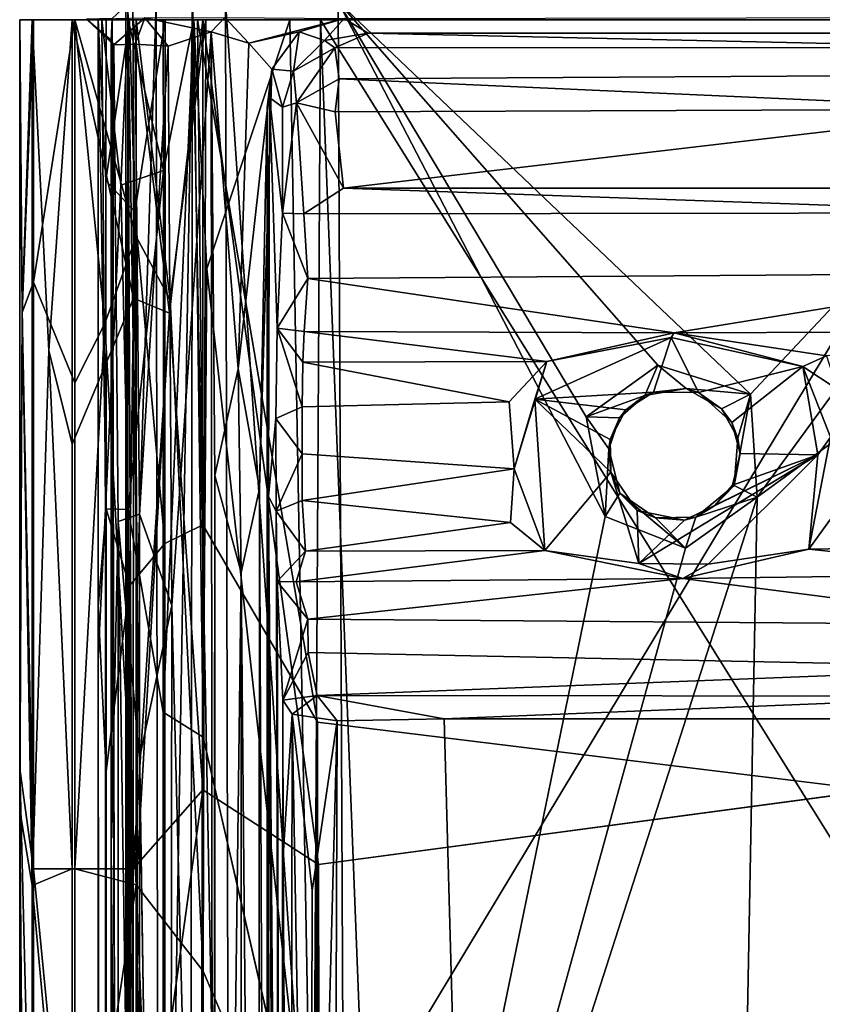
# Model space of a CAD drawing. Header units: millimetres. Extents: x -474 to 3044, y -109 to 1309.
# Tile 44 of 118: x -245 to -214, y 992 to 1030. Entities that reach past the tile are written whole.
import ezdxf

# ---------------------------------------------------------------- set-up
doc = ezdxf.new("R2010")
doc.units = ezdxf.units.MM
doc.layers.add('Layer 01', color=7, linetype='Continuous', true_color=0x000000)

msp = doc.modelspace()

# ---------------------------------------------------------------- linework, layer by layer
at = {"layer": 'Layer 01'}
for points in [[(-241.46, 1030.042, 981.245), (-241.347, 980.394, 987.318), (-240.938, 942.818, 1009.481), (-240.942, 1030.536, 1009.262)], [(-240.942, 1030.536, 1009.262), (-240.864, 950.083, 1013.554), (-240.864, 1030.61, 1013.587)], [(-240.942, 1030.536, 1009.262), (-240.938, 942.818, 1009.481), (-240.864, 950.083, 1013.554)], [(-240.514, 1008.224, 1015.102), (-240.681, 1030.628, 1014.761), (-240.864, 1030.61, 1013.587)], [(-240.864, 950.083, 1013.554), (-240.529, 955.303, 1015.08), (-240.864, 1030.61, 1013.587)], [(-240.864, 1030.61, 1013.587), (-240.529, 955.303, 1015.08), (-240.514, 1008.224, 1015.102)], [(-239.778, 1030.656, 1016.227), (-240.681, 1030.628, 1014.761), (-240.514, 1008.224, 1015.102)], [(-239.778, 1030.656, 1016.227), (-240.514, 1008.224, 1015.102), (-239.679, 953.151, 1016.296)], [(-238.393, 1030.672, 1017.133), (-239.778, 1030.656, 1016.227), (-239.679, 953.151, 1016.296)], [(-238.393, 1030.672, 1017.133), (-239.679, 953.151, 1016.296), (-238.537, 935.775, 1017.087)], [(-238.537, 935.775, 1017.087), (-236.951, 953.709, 1017.401), (-238.393, 1030.672, 1017.133)], [(-236.951, 953.709, 1017.401), (-237.135, 1030.677, 1017.398), (-238.393, 1030.672, 1017.133)], [(-232.525, 962.854, 1017.4), (-232.824, 1030.678, 1017.4), (-237.135, 1030.677, 1017.398)], [(-232.525, 962.854, 1017.4), (-237.135, 1030.677, 1017.398), (-236.951, 953.709, 1017.401)], [(-232.525, 962.854, 1017.4), (-222.619, 1011.011, 1017.4), (-232.824, 1030.678, 1017.4)], [(-222.619, 1011.011, 1017.4), (-223.341, 1014.815, 1017.394), (-232.824, 1030.678, 1017.4)], [(-232.824, 1030.678, 1017.4), (-223.341, 1014.815, 1017.394), (-220.605, 1016.796, 1017.4)], [(-202.977, 1030.678, 1017.404), (-232.824, 1030.678, 1017.4), (-217.064, 1015.689, 1017.399)], [(-217.064, 1015.689, 1017.399), (-232.824, 1030.678, 1017.4), (-220.605, 1016.796, 1017.4)], [(-216.816, 1011.746, 1017.4), (-202.977, 1030.678, 1017.404), (-217.064, 1015.689, 1017.399)], [(-207.255, 1018.72, 1017.4), (-202.977, 1030.678, 1017.404), (-216.816, 1011.746, 1017.4)], [(-242.445, 1030.022, 977.25), (-240.219, 1030.076, 974.181), (-241.399, 1029.037, 977.427)], [(-242.445, 1030.022, 977.25), (-241.509, 1029.22, 978.616), (-241.46, 1030.042, 981.245)], [(-241.46, 1030.042, 981.245), (-241.509, 1029.22, 978.616), (-241.347, 980.394, 987.318)], [(-240.583, 1029.066, 975.93), (-241.399, 1029.037, 977.427), (-240.219, 1030.076, 974.181)], [(-240.583, 1029.066, 975.93), (-240.219, 1030.076, 974.181), (-239.325, 1028.983, 974.986)], [(-240.219, 1030.076, 974.181), (-237.164, 1030.087, 973.586), (-237.675, 1029.532, 974.567)], [(-240.219, 1030.076, 974.181), (-237.675, 1029.532, 974.567), (-239.325, 1028.983, 974.986)], [(-236.24, 1029.102, 974.899), (-237.675, 1029.532, 974.567), (-237.164, 1030.087, 973.586)], [(-237.164, 1030.087, 973.586), (-232.594, 1030.05, 975.819), (-236.24, 1029.102, 974.899)], [(-236.24, 1029.102, 974.899), (-232.594, 1030.05, 975.819), (-234.319, 1029.53, 976.113)], [(-232.594, 1030.05, 975.819), (-233.348, 1029.206, 1008.86), (-234.319, 1029.53, 976.113)], [(-233.348, 1029.206, 1008.86), (-232.594, 1030.05, 975.819), (-231.676, 1029.479, 1008.648)], [(-232.594, 1030.05, 975.819), (-209.546, 1030.09, 973.396), (-207.952, 1029.481, 1008.624), (-231.676, 1029.479, 1008.648)], [(-245, 1017.466, 960.821), (-245, 1030, 952.976), (-245.001, 999.792, 953.033)], [(-245.001, 999.792, 953.033), (-245, 1030, 952.976), (-244.912, 1018.953, 951.798)], [(-245, 1017.466, 960.821), (-245, 1030, 1014.02), (-245, 1030, 952.976)], [(-245, 1030, 1014.02), (-245, 1017.466, 960.821), (-245, 993.127, 1006.98)], [(-245, 1001.38, 1013.989), (-245, 1030, 1014.02), (-245, 993.127, 1006.98)], [(-244.909, 1018.803, 1015.231), (-245, 1030, 1014.02), (-245, 1001.38, 1013.989)], [(-244.475, 1030, 1016.659), (-245, 1030, 1014.02), (-244.909, 1018.803, 1015.231)], [(-245, 1030, 952.976), (-244.523, 1030, 950.46), (-244.912, 1018.953, 951.798)], [(-244.475, 1030, 1016.659), (-241.864, 1029.998, 1015.11), (-242, 1030, 1014), (-245, 1030, 1014.02)], [(-245, 1030, 952.976), (-245, 1030, 1014.02), (-242, 1030, 1014)], [(-245, 1030, 952.976), (-242, 1030, 1014), (-242, 1030, 952.675)], [(-242, 1030, 952.675), (-241.7, 1030, 951.48), (-244.523, 1030, 950.46), (-245, 1030, 952.976)], [(-244.52, 996.912, 950.454), (-244.912, 1018.953, 951.798), (-244.523, 1030, 950.46)], [(-244.909, 1018.803, 1015.231), (-244.479, 1019.962, 1016.653), (-244.475, 1030, 1016.659)], [(-243.884, 1017.354, 949.18), (-244.52, 996.912, 950.454), (-244.523, 1030, 950.46)], [(-242.997, 1030, 948.099), (-243.884, 1017.354, 949.18), (-244.523, 1030, 950.46)], [(-241.7, 1030, 951.48), (-240.804, 1030, 950.148), (-242.997, 1030, 948.099), (-244.523, 1030, 950.46)], [(-244.479, 1019.962, 1016.653), (-242.891, 1016.118, 1019.009), (-242.898, 1030, 1019.001)], [(-244.479, 1019.962, 1016.653), (-242.898, 1030, 1019.001), (-244.475, 1030, 1016.659)], [(-242.898, 1030, 1019.001), (-240.858, 1030, 1016.799), (-241.864, 1029.998, 1015.11), (-244.475, 1030, 1016.659)], [(-243.884, 1017.354, 949.18), (-242.997, 1030, 948.099), (-243.001, 1013.774, 948.102)], [(-240.655, 1019.355, 946.522), (-243.001, 1013.774, 948.102), (-242.997, 1030, 948.099)], [(-240.655, 1019.355, 946.522), (-242.997, 1030, 948.099), (-240.659, 1030, 946.525)], [(-240.804, 1030, 950.148), (-240.659, 1030, 946.525), (-242.997, 1030, 948.099)], [(-241.745, 1018.39, 1019.935), (-242.898, 1030, 1019.001), (-242.891, 1016.118, 1019.009)], [(-242.898, 1030, 1019.001), (-241.745, 1018.39, 1019.935), (-240.546, 1021.713, 1020.521)], [(-242.898, 1030, 1019.001), (-240.546, 1021.713, 1020.521), (-240.544, 1030, 1020.521)], [(-240.544, 1030, 1020.521), (-239.52, 1030, 1017.7), (-240.858, 1030, 1016.799), (-242.898, 1030, 1019.001)], [(-241.399, 1029.037, 977.427), (-241.509, 1029.22, 978.616), (-242.445, 1030.022, 977.25)], [(-242.001, 1005.632, 1013.979), (-242, 1030, 1014), (-241.864, 1029.998, 1015.11), (-241.726, 1011.309, 1015.455)], [(-242, 1011.97, 1010.315), (-242, 1030, 1014), (-242.001, 1005.632, 1013.979)], [(-242, 1009.776, 956.793), (-242, 1030, 1014), (-242, 1011.97, 1010.315)], [(-242, 1009.776, 956.793), (-242, 1030, 952.675), (-242, 1030, 1014)], [(-242, 1007.562, 953.006), (-242, 1030, 952.675), (-242, 1009.776, 956.793)], [(-241.7, 1030, 951.48), (-242, 1030, 952.675), (-241.704, 1023.855, 951.487)], [(-241.7, 1011.304, 951.48), (-242, 1030, 952.675), (-242, 1007.562, 953.006)], [(-242, 1030, 952.675), (-241.7, 1011.304, 951.48), (-241.704, 1023.855, 951.487)], [(-240.858, 1030, 1016.799), (-241.13, 1023.679, 1016.567), (-241.864, 1029.998, 1015.11)], [(-241.13, 1023.679, 1016.567), (-241.726, 1011.309, 1015.455), (-241.864, 1029.998, 1015.11)], [(-241.704, 1023.855, 951.487), (-240.599, 1022.661, 949.903), (-240.804, 1030, 950.148)], [(-241.704, 1023.855, 951.487), (-240.804, 1030, 950.148), (-241.7, 1030, 951.48)], [(-239.5, 1024.238, 1017.712), (-241.13, 1023.679, 1016.567), (-240.858, 1030, 1016.799)], [(-239.5, 1024.238, 1017.712), (-240.858, 1030, 1016.799), (-239.52, 1030, 1017.7)], [(-240.804, 1030, 950.148), (-240.599, 1022.661, 949.903), (-239.441, 1030, 949.268)], [(-240.659, 1030, 946.525), (-240.804, 1030, 950.148), (-239.441, 1030, 949.268)], [(-239.268, 1018.782, 946.098), (-240.655, 1019.355, 946.522), (-240.659, 1030, 946.525)], [(-240.659, 1030, 946.525), (-238, 1030, 946), (-239.268, 1018.782, 946.098)], [(-240.659, 1030, 946.525), (-239.441, 1030, 949.268), (-238, 1030, 946)], [(-240.599, 1022.661, 949.903), (-239.447, 1009.985, 949.271), (-239.441, 1030, 949.268)], [(-240.546, 1021.713, 1020.521), (-239.244, 1019.296, 1020.902), (-240.544, 1030, 1020.521)], [(-237.88, 1029.999, 1021.002), (-240.544, 1030, 1020.521), (-239.244, 1019.296, 1020.902)], [(-237.88, 1029.999, 1021.002), (-238.341, 1029.996, 1018), (-239.52, 1030, 1017.7), (-240.544, 1030, 1020.521)], [(-238.341, 1029.996, 1018), (-239.5, 1024.238, 1017.712), (-239.52, 1030, 1017.7)], [(-239.519, 1003.537, 1017.699), (-239.5, 1024.238, 1017.712), (-238.341, 1029.996, 1018)], [(-239.519, 1003.537, 1017.699), (-238.341, 1029.996, 1018), (-237.981, 1002.575, 1018)], [(-239.447, 1009.985, 949.271), (-237.997, 1010.694, 949), (-238.201, 1030, 948.999), (-239.441, 1030, 949.268)], [(-239.441, 1030, 949.268), (-238.201, 1030, 948.999), (-238, 1030, 946)], [(-239.268, 1018.782, 946.098), (-238, 1030, 946), (-238.001, 1000.567, 946)], [(-237.981, 993.638, 1021), (-237.88, 1029.999, 1021.002), (-239.244, 1019.296, 1020.902)], [(-234.679, 1030, 1018), (-238.341, 1029.996, 1018), (-237.88, 1029.999, 1021.002), (-233.5, 1030, 1021)], [(-238.341, 1029.996, 1018), (-234.679, 1030, 1018), (-237.842, 1020.478, 1018.001)], [(-238.341, 1029.996, 1018), (-237.842, 1020.478, 1018.001), (-237.981, 1002.575, 1018)], [(-233.618, 1003.15, 949), (-238.201, 1030, 948.999), (-237.997, 1010.694, 949)], [(-206.595, 999.843, 949), (-202, 1030, 949), (-238.201, 1030, 948.999), (-233.618, 1003.15, 949)], [(-238.201, 1030, 948.999), (-202, 1030, 949), (-201.974, 1030, 946), (-238, 1030, 946)], [(-238, 1030, 946), (-233.573, 997.706, 946), (-238.001, 1000.567, 946)], [(-233.573, 997.706, 946), (-238, 1030, 946), (-201.974, 1030, 946), (-206.372, 1001.356, 946)], [(-237.88, 1029.999, 1021.002), (-237.981, 993.638, 1021), (-233.77, 983.775, 1021), (-233.5, 1030, 1021)], [(-237.842, 1020.478, 1018.001), (-234.679, 1030, 1018), (-233.855, 984.602, 1018)], [(-233.5, 1030, 1021), (-206.5, 1030, 1018), (-234.679, 1030, 1018)], [(-234.679, 1030, 1018), (-206.5, 1030, 1018), (-233.855, 984.602, 1018)], [(-206.5, 1030, 1018), (-203.749, 1019.065, 1018), (-206.366, 974.404, 1018), (-233.855, 984.602, 1018)], [(-233.77, 983.775, 1021), (-228.925, 912.557, 1021), (-233.5, 1030, 1021)], [(-233.5, 1030, 1021), (-202, 1030, 1021), (-201.689, 1030, 1018.003)], [(-233.5, 1030, 1021), (-201.689, 1030, 1018.003), (-206.5, 1030, 1018)], [(-228.925, 912.557, 1021), (-206.173, 986.161, 1021), (-233.5, 1030, 1021)], [(-202, 1030, 1021), (-233.5, 1030, 1021), (-206.173, 986.161, 1021)], [(-237.675, 1029.532, 974.567), (-239.179, 1007.604, 974.931), (-239.325, 1028.983, 974.986)], [(-237.611, 945.15, 974.6), (-239.179, 1007.604, 974.931), (-237.675, 1029.532, 974.567)], [(-237.611, 945.15, 974.6), (-237.675, 1029.532, 974.567), (-237.537, 1012.574, 974.605)], [(-236.648, 1016.657, 974.775), (-237.537, 1012.574, 974.605), (-237.675, 1029.532, 974.567)], [(-237.675, 1029.532, 974.567), (-236.24, 1029.102, 974.899), (-236.648, 1016.657, 974.775)], [(-234.319, 1029.53, 976.113), (-235.362, 1028.113, 976.248), (-236.24, 1029.102, 974.899)], [(-234.319, 1029.53, 976.113), (-234.536, 1028.034, 1009.361), (-235.362, 1028.113, 976.248)], [(-234.319, 1029.53, 976.113), (-233.348, 1029.206, 1008.86), (-234.536, 1028.034, 1009.361)], [(-231.676, 1029.479, 1008.648), (-232.96, 1028.929, 1010.208), (-233.348, 1029.206, 1008.86)], [(-231.676, 1029.479, 1008.648), (-207.125, 1028.933, 1010.223), (-232.96, 1028.929, 1010.208)], [(-231.676, 1029.479, 1008.648), (-207.952, 1029.481, 1008.624), (-207.125, 1028.933, 1010.223)], [(-241.509, 1029.22, 978.616), (-241.399, 1029.037, 977.427), (-241.508, 998.428, 978.59)], [(-241.508, 998.428, 978.59), (-241.347, 980.394, 987.318), (-241.509, 1029.22, 978.616)], [(-241.508, 998.428, 978.59), (-241.399, 1029.037, 977.427), (-241.231, 1010.82, 977.057)], [(-240.583, 1029.066, 975.93), (-240.415, 1011.103, 975.791), (-241.231, 1010.82, 977.057), (-241.399, 1029.037, 977.427)], [(-240.415, 1011.103, 975.791), (-240.583, 1029.066, 975.93), (-239.325, 1028.983, 974.986)], [(-239.179, 1007.604, 974.931), (-240.415, 1011.103, 975.791), (-239.325, 1028.983, 974.986)], [(-236.648, 1016.657, 974.775), (-236.24, 1029.102, 974.899), (-235.362, 1028.113, 976.248)], [(-232.96, 1028.929, 1010.208), (-234.536, 1028.034, 1009.361), (-233.348, 1029.206, 1008.86)], [(-234.415, 1026.822, 1010.927), (-234.536, 1028.034, 1009.361), (-232.96, 1028.929, 1010.208)], [(-232.96, 1028.929, 1010.208), (-232.792, 1027.738, 1011.137), (-234.415, 1026.822, 1010.927)], [(-207.112, 1027.891, 1011.076), (-232.792, 1027.738, 1011.137), (-232.96, 1028.929, 1010.208), (-207.125, 1028.933, 1010.223)], [(-235.84, 1012.086, 975.549), (-236.648, 1016.657, 974.775), (-235.362, 1028.113, 976.248)], [(-235.362, 1028.113, 976.248), (-235.544, 1026.649, 976.526), (-235.84, 1012.086, 975.549)], [(-235.544, 1026.649, 976.526), (-235.362, 1028.113, 976.248), (-235.447, 1027.023, 981.693)], [(-234.957, 1026.652, 1009.39), (-235.447, 1027.023, 981.693), (-235.362, 1028.113, 976.248)], [(-235.362, 1028.113, 976.248), (-234.536, 1028.034, 1009.361), (-234.957, 1026.652, 1009.39)], [(-234.957, 1026.652, 1009.39), (-234.536, 1028.034, 1009.361), (-234.415, 1026.822, 1010.927)], [(-207.112, 1027.891, 1011.076), (-206.87, 1026.578, 1011.412), (-232.792, 1027.738, 1011.137)], [(-232.942, 1026.48, 1011.422), (-234.415, 1026.822, 1010.927), (-232.792, 1027.738, 1011.137)], [(-206.87, 1026.578, 1011.412), (-232.942, 1026.48, 1011.422), (-232.792, 1027.738, 1011.137)], [(-235.489, 1011.771, 979.55), (-235.544, 1026.649, 976.526), (-235.447, 1027.023, 981.693)], [(-235.207, 1014.756, 994.741), (-235.489, 1011.771, 979.55), (-235.447, 1027.023, 981.693), (-235.164, 1018.214, 997.03)], [(-235.447, 1027.023, 981.693), (-234.949, 1022.604, 1009.023), (-235.164, 1018.214, 997.03)], [(-234.949, 1022.604, 1009.023), (-235.447, 1027.023, 981.693), (-234.957, 1026.652, 1009.39)], [(-234.957, 1026.652, 1009.39), (-234.415, 1026.822, 1010.927), (-234.949, 1022.604, 1009.023)], [(-234.949, 1022.604, 1009.023), (-234.415, 1026.822, 1010.927), (-234.133, 1022.579, 1010.83)], [(-234.415, 1026.822, 1010.927), (-232.617, 1023.563, 1011.408), (-234.133, 1022.579, 1010.83)], [(-232.617, 1023.563, 1011.408), (-234.415, 1026.822, 1010.927), (-232.942, 1026.48, 1011.422)], [(-235.84, 1012.086, 975.549), (-235.544, 1026.649, 976.526), (-235.543, 942.611, 976.578)], [(-235.544, 1026.649, 976.526), (-235.489, 1011.771, 979.55), (-235.543, 942.611, 976.578)], [(-206.87, 1026.578, 1011.412), (-232.617, 1023.563, 1011.408), (-232.942, 1026.48, 1011.422)], [(-232.617, 1023.563, 1011.408), (-206.87, 1026.578, 1011.412), (-207.211, 1023.561, 1011.407)], [(-240.858, 1011.273, 1016.799), (-241.13, 1023.679, 1016.567), (-239.5, 1024.238, 1017.712)], [(-240.858, 1011.273, 1016.799), (-239.5, 1024.238, 1017.712), (-239.519, 1003.537, 1017.699)], [(-241.726, 1011.309, 1015.455), (-241.13, 1023.679, 1016.567), (-240.858, 1011.273, 1016.799)], [(-241.704, 1023.855, 951.487), (-241.7, 1011.304, 951.48), (-240.799, 1008.36, 950.142), (-240.599, 1022.661, 949.903)], [(-232.617, 1023.563, 1011.408), (-205.759, 1022.623, 1010.851), (-234.133, 1022.579, 1010.83)], [(-207.211, 1023.561, 1011.407), (-205.759, 1022.623, 1010.851), (-232.617, 1023.563, 1011.408)], [(-239.447, 1009.985, 949.271), (-240.599, 1022.661, 949.903), (-240.799, 1008.36, 950.142)], [(-234.949, 1022.604, 1009.023), (-233.987, 1020.111, 1005.556), (-235.164, 1018.214, 997.03)], [(-233.987, 1020.111, 1005.556), (-234.949, 1022.604, 1009.023), (-234.133, 1022.579, 1010.83)], [(-205.974, 1020.318, 1006.112), (-233.987, 1020.111, 1005.556), (-234.133, 1022.579, 1010.83), (-205.759, 1022.623, 1010.851)], [(-241.745, 1018.39, 1019.935), (-240.545, 996.931, 1020.52), (-240.546, 1021.713, 1020.521)], [(-240.545, 996.931, 1020.52), (-239.244, 1019.296, 1020.902), (-240.546, 1021.713, 1020.521)], [(-237.842, 1020.478, 1018.001), (-233.855, 984.602, 1018), (-237.981, 1002.575, 1018)], [(-219.98, 1018.033, 999.315), (-233.987, 1020.111, 1005.556), (-205.974, 1020.318, 1006.112)], [(-205.841, 1018.088, 999.465), (-219.98, 1018.033, 999.315), (-205.974, 1020.318, 1006.112)], [(-244.909, 1018.803, 1015.231), (-244.475, 997.547, 1016.659), (-244.479, 1019.962, 1016.653)], [(-244.479, 1019.962, 1016.653), (-244.475, 997.547, 1016.659), (-242.898, 997.547, 1019.001), (-242.891, 1016.118, 1019.009)], [(-235.164, 1018.214, 997.03), (-233.987, 1020.111, 1005.556), (-234.12, 1018.077, 999.425)], [(-234.12, 1018.077, 999.425), (-233.987, 1020.111, 1005.556), (-219.98, 1018.033, 999.315)], [(-240.655, 1019.355, 946.522), (-240.659, 997.547, 946.525), (-243.001, 997.547, 948.102), (-243.001, 1013.774, 948.102)], [(-239.268, 1018.782, 946.098), (-240.659, 997.547, 946.525), (-240.655, 1019.355, 946.522)], [(-239.244, 1019.296, 1020.902), (-240.545, 996.931, 1020.52), (-237.981, 993.638, 1021)], [(-244.912, 1018.953, 951.798), (-244.52, 996.912, 950.454), (-245.001, 999.792, 953.033)], [(-245, 1001.38, 1013.989), (-244.475, 997.547, 1016.659), (-244.909, 1018.803, 1015.231)], [(-239.268, 1018.782, 946.098), (-238.001, 1000.567, 946), (-240.659, 997.547, 946.525)], [(-242.898, 997.547, 1019.001), (-241.745, 1018.39, 1019.935), (-242.891, 1016.118, 1019.009)], [(-240.545, 996.931, 1020.52), (-241.745, 1018.39, 1019.935), (-242.898, 997.547, 1019.001)], [(-207.255, 1018.72, 1017.4), (-218.033, 946.354, 1017.4), (-206.863, 939.525, 1017.4)], [(-207.255, 1018.72, 1017.4), (-216.816, 1011.746, 1017.4), (-218.033, 946.354, 1017.4)], [(-235.164, 1018.214, 997.03), (-234.201, 1015.198, 995.995), (-235.207, 1014.756, 994.741)], [(-234.12, 1018.077, 999.425), (-234.172, 1016.909, 997.293), (-235.164, 1018.214, 997.03)], [(-234.172, 1016.909, 997.293), (-234.201, 1015.198, 995.995), (-235.164, 1018.214, 997.03)], [(-234.172, 1016.909, 997.293), (-234.12, 1018.077, 999.425), (-224.847, 1016.935, 997.275)], [(-224.847, 1016.935, 997.275), (-234.12, 1018.077, 999.425), (-219.98, 1018.033, 999.315)], [(-219.98, 1018.033, 999.315), (-220.101, 1017.848, 997.545), (-224.847, 1016.935, 997.275)], [(-219.98, 1018.033, 999.315), (-215.064, 1016.748, 997.391), (-220.101, 1017.848, 997.545)], [(-214.154, 1017.157, 997.55), (-219.98, 1018.033, 999.315), (-205.841, 1018.088, 999.465)], [(-215.064, 1016.748, 997.391), (-219.98, 1018.033, 999.315), (-214.154, 1017.157, 997.55)], [(-220.101, 1017.848, 997.545), (-225.307, 1015.497, 997.376), (-224.847, 1016.935, 997.275)], [(-220.101, 1017.848, 997.545), (-220.768, 1015.764, 997.502), (-225.307, 1015.497, 997.376)], [(-220.101, 1017.848, 997.545), (-219.053, 1015.753, 997.495), (-220.768, 1015.764, 997.502)], [(-215.064, 1016.748, 997.391), (-219.053, 1015.753, 997.495), (-220.101, 1017.848, 997.545)], [(-245, 690.456, 952.999), (-245, 1017.466, 960.821), (-245.001, 999.792, 953.033)], [(-245, 779.039, 1006.526), (-245, 815.494, 1006.358), (-245, 1017.466, 960.821)], [(-245, 815.494, 1006.358), (-245, 993.127, 1006.98), (-245, 1017.466, 960.821)], [(-245, 205.833, 968.25), (-245, 1017.466, 960.821), (-245, 586.839, 960.601)], [(-245, 205.833, 968.25), (-245, 779.039, 1006.526), (-245, 1017.466, 960.821)], [(-245, 1017.466, 960.821), (-245, 690.456, 952.999), (-245, 586.839, 960.601)], [(-244.52, 996.912, 950.454), (-243.884, 1017.354, 949.18), (-243.001, 997.547, 948.102)], [(-243.001, 997.547, 948.102), (-243.884, 1017.354, 949.18), (-243.001, 1013.774, 948.102)], [(-234.172, 1016.909, 997.293), (-226.286, 1015.4, 995.969), (-234.201, 1015.198, 995.995)], [(-226.286, 1015.4, 995.969), (-234.172, 1016.909, 997.293), (-224.847, 1016.935, 997.275)], [(-226.095, 1012.839, 995.644), (-226.286, 1015.4, 995.969), (-224.847, 1016.935, 997.275)], [(-226.095, 1012.839, 995.644), (-224.847, 1016.935, 997.275), (-225.307, 1015.497, 997.376)], [(-215.064, 1016.748, 997.391), (-214.154, 1017.157, 997.55), (-213.753, 1015.877, 996.31)], [(-236.648, 1016.657, 974.775), (-236.53, 1008.872, 974.876), (-237.537, 1012.574, 974.605)], [(-235.84, 1012.086, 975.549), (-236.53, 1008.872, 974.876), (-236.648, 1016.657, 974.775)], [(-221.105, 1015.631, 1016.442), (-220.605, 1016.796, 1017.4), (-223.341, 1014.815, 1017.394)], [(-220.605, 1016.796, 1017.4), (-221.105, 1015.631, 1016.442), (-219.526, 1015.903, 1016.471)], [(-219.526, 1015.903, 1016.471), (-217.064, 1015.689, 1017.399), (-220.605, 1016.796, 1017.4)], [(-217.781, 1014.61, 997.504), (-219.053, 1015.753, 997.495), (-215.064, 1016.748, 997.391)], [(-215.064, 1016.748, 997.391), (-214.486, 1013.37, 997.419), (-217.458, 1013.413, 997.503), (-217.781, 1014.61, 997.504)], [(-215.064, 1016.748, 997.391), (-214.008, 1014.038, 995.665), (-214.486, 1013.37, 997.419)], [(-215.064, 1016.748, 997.391), (-213.753, 1015.877, 996.31), (-214.008, 1014.038, 995.665)], [(-221.824, 1015.084, 997.501), (-225.307, 1015.497, 997.376), (-220.768, 1015.764, 997.502)], [(-221.105, 1015.631, 1016.442), (-221.824, 1015.084, 997.501), (-220.768, 1015.764, 997.502)], [(-220.768, 1015.764, 997.502), (-219.526, 1015.903, 1016.471), (-221.105, 1015.631, 1016.442)], [(-219.526, 1015.903, 1016.471), (-220.768, 1015.764, 997.502), (-219.053, 1015.753, 997.495)], [(-219.526, 1015.903, 1016.471), (-219.053, 1015.753, 997.495), (-218.174, 1015.122, 1016.429)], [(-218.174, 1015.122, 1016.429), (-217.064, 1015.689, 1017.399), (-219.526, 1015.903, 1016.471)], [(-217.781, 1014.61, 997.504), (-218.174, 1015.122, 1016.429), (-219.053, 1015.753, 997.495)], [(-234.209, 1013.405, 995.625), (-234.201, 1015.198, 995.995), (-226.286, 1015.4, 995.969), (-226.095, 1012.839, 995.644)], [(-226.095, 1012.839, 995.644), (-225.307, 1015.497, 997.376), (-224.928, 1009.715, 997.375)], [(-225.307, 1015.497, 997.376), (-222.402, 1012.702, 997.501), (-224.928, 1009.715, 997.375)], [(-222.427, 1013.954, 997.504), (-222.402, 1012.702, 997.501), (-225.307, 1015.497, 997.376)], [(-222.427, 1013.954, 997.504), (-225.307, 1015.497, 997.376), (-221.824, 1015.084, 997.501)], [(-221.105, 1015.631, 1016.442), (-223.341, 1014.815, 1017.394), (-222.067, 1014.78, 1016.428)], [(-221.824, 1015.084, 997.501), (-221.105, 1015.631, 1016.442), (-222.067, 1014.78, 1016.428)], [(-217.546, 1014.003, 1016.428), (-217.064, 1015.689, 1017.399), (-218.174, 1015.122, 1016.429)], [(-217.683, 1012.201, 1016.355), (-216.816, 1011.746, 1017.4), (-217.064, 1015.689, 1017.399)], [(-217.683, 1012.201, 1016.355), (-217.064, 1015.689, 1017.399), (-217.546, 1014.003, 1016.428)], [(-234.209, 1013.405, 995.625), (-235.207, 1014.756, 994.741), (-234.201, 1015.198, 995.995)], [(-222.067, 1014.78, 1016.428), (-222.427, 1013.954, 997.504), (-221.824, 1015.084, 997.501)], [(-218.174, 1015.122, 1016.429), (-217.781, 1014.61, 997.504), (-217.546, 1014.003, 1016.428)], [(-235.489, 1011.771, 979.55), (-235.207, 1014.756, 994.741), (-235.203, 1011.212, 994.948)], [(-234.209, 1013.405, 995.625), (-235.203, 1011.212, 994.948), (-235.207, 1014.756, 994.741)], [(-222.481, 1013.597, 1016.448), (-223.341, 1014.815, 1017.394), (-222.619, 1011.011, 1017.4)], [(-222.067, 1014.78, 1016.428), (-223.341, 1014.815, 1017.394), (-222.481, 1013.597, 1016.448)], [(-222.427, 1013.954, 997.504), (-222.067, 1014.78, 1016.428), (-222.481, 1013.597, 1016.448)], [(-217.458, 1013.413, 997.503), (-217.546, 1014.003, 1016.428), (-217.781, 1014.61, 997.504)], [(-222.481, 1013.597, 1016.448), (-222.402, 1012.702, 997.501), (-222.427, 1013.954, 997.504)], [(-217.546, 1014.003, 1016.428), (-217.458, 1013.413, 997.503), (-217.683, 1012.201, 1016.355)], [(-214.486, 1013.37, 997.419), (-214.008, 1014.038, 995.665), (-214.829, 1009.761, 997.383)], [(-214.829, 1009.761, 997.383), (-214.008, 1014.038, 995.665), (-213.616, 1011.461, 995.936)], [(-222.481, 1013.597, 1016.448), (-222.619, 1011.011, 1017.4), (-222.055, 1011.907, 1016.323)], [(-222.402, 1012.702, 997.501), (-222.481, 1013.597, 1016.448), (-222.055, 1011.907, 1016.323)], [(-234.201, 1011.622, 995.987), (-235.203, 1011.212, 994.948), (-234.209, 1013.405, 995.625)], [(-234.209, 1013.405, 995.625), (-226.095, 1012.839, 995.644), (-234.201, 1011.622, 995.987)], [(-221.331, 1009.22, 997.503), (-219.582, 1010.871, 997.517), (-214.486, 1013.37, 997.419)], [(-218.677, 1009.194, 997.453), (-221.331, 1009.22, 997.503), (-214.486, 1013.37, 997.419)], [(-218.443, 1011.413, 997.502), (-214.486, 1013.37, 997.419), (-219.582, 1010.871, 997.517)], [(-218.677, 1009.194, 997.453), (-214.486, 1013.37, 997.419), (-214.829, 1009.761, 997.383)], [(-217.75, 1012.205, 997.503), (-214.486, 1013.37, 997.419), (-218.443, 1011.413, 997.502)], [(-217.75, 1012.205, 997.503), (-217.683, 1012.201, 1016.355), (-217.458, 1013.413, 997.503)], [(-214.486, 1013.37, 997.419), (-217.75, 1012.205, 997.503), (-217.458, 1013.413, 997.503)], [(-226.233, 1010.778, 996.413), (-234.201, 1011.622, 995.987), (-226.095, 1012.839, 995.644)], [(-224.928, 1009.715, 997.375), (-226.233, 1010.778, 996.413), (-226.095, 1012.839, 995.644)], [(-237.532, 930.386, 974.595), (-237.611, 945.15, 974.6), (-237.537, 1012.574, 974.605)], [(-236.53, 1008.872, 974.876), (-237.532, 930.386, 974.595), (-237.537, 1012.574, 974.605)], [(-222.402, 1012.702, 997.501), (-221.331, 1009.22, 997.503), (-224.928, 1009.715, 997.375)], [(-222.055, 1011.907, 1016.323), (-221.394, 1011.247, 997.499), (-222.402, 1012.702, 997.501)], [(-222.402, 1012.702, 997.501), (-221.394, 1011.247, 997.499), (-221.331, 1009.22, 997.503)], [(-235.882, 937.111, 975.488), (-236.53, 1008.872, 974.876), (-235.84, 1012.086, 975.549)], [(-235.882, 937.111, 975.488), (-235.84, 1012.086, 975.549), (-235.543, 942.611, 976.578)], [(-218.443, 1011.413, 997.502), (-219.153, 1010.99, 1016.457), (-217.683, 1012.201, 1016.355)], [(-219.153, 1010.99, 1016.457), (-216.816, 1011.746, 1017.4), (-217.683, 1012.201, 1016.355)], [(-218.443, 1011.413, 997.502), (-217.683, 1012.201, 1016.355), (-217.75, 1012.205, 997.503)], [(-242, 1011.97, 1010.315), (-242.001, 1005.632, 1013.979), (-242, 189.757, 1010.209)], [(-242, 1011.97, 1010.315), (-242, 189.757, 1010.209), (-242, 187.964, 956.819), (-242, 1009.776, 956.793)], [(-235.461, 941.961, 981.048), (-235.543, 942.611, 976.578), (-235.489, 1011.771, 979.55)], [(-235.489, 1011.771, 979.55), (-235.022, 950.937, 1004.717), (-235.177, 947.879, 996.38)], [(-235.203, 1011.212, 994.948), (-235.022, 950.937, 1004.717), (-235.489, 1011.771, 979.55)], [(-235.489, 1011.771, 979.55), (-235.177, 947.879, 996.38), (-235.461, 941.961, 981.048)], [(-234.078, 1009.69, 997.532), (-235.203, 1011.212, 994.948), (-234.201, 1011.622, 995.987)], [(-234.078, 1009.69, 997.532), (-234.201, 1011.622, 995.987), (-226.233, 1010.778, 996.413)], [(-216.816, 1011.746, 1017.4), (-232.525, 962.854, 1017.4), (-218.033, 946.354, 1017.4)], [(-232.525, 962.854, 1017.4), (-216.816, 1011.746, 1017.4), (-219.546, 1009.799, 1017.4)], [(-222.055, 1011.907, 1016.323), (-222.619, 1011.011, 1017.4), (-219.546, 1009.799, 1017.4)], [(-220.702, 1010.958, 1016.398), (-221.394, 1011.247, 997.499), (-222.055, 1011.907, 1016.323)], [(-222.055, 1011.907, 1016.323), (-219.546, 1009.799, 1017.4), (-220.702, 1010.958, 1016.398)], [(-219.153, 1010.99, 1016.457), (-219.546, 1009.799, 1017.4), (-216.816, 1011.746, 1017.4)], [(-241.726, 1011.309, 1015.455), (-241.726, 421.306, 1015.455), (-242.001, 189.019, 1013.981), (-242.001, 1005.632, 1013.979)], [(-242, 1007.562, 953.006), (-241.7, 1001.278, 951.481), (-241.7, 1011.304, 951.48)], [(-241.726, 421.306, 1015.455), (-241.726, 1011.309, 1015.455), (-240.858, 1011.273, 1016.799)], [(-241.726, 421.306, 1015.455), (-240.858, 1011.273, 1016.799), (-240.858, 189.64, 1016.799)], [(-240.799, 1008.36, 950.142), (-241.7, 1011.304, 951.48), (-241.7, 1001.278, 951.481)], [(-239.523, 187.862, 1017.698), (-240.858, 189.64, 1016.799), (-240.858, 1011.273, 1016.799), (-239.519, 1003.537, 1017.699)], [(-221.394, 1011.247, 997.499), (-220.702, 1010.958, 1016.398), (-219.582, 1010.871, 997.517)], [(-221.331, 1009.22, 997.503), (-221.394, 1011.247, 997.499), (-219.582, 1010.871, 997.517)], [(-219.153, 1010.99, 1016.457), (-218.443, 1011.413, 997.502), (-219.582, 1010.871, 997.517)], [(-213.616, 1011.461, 995.936), (-205.795, 1009.913, 997.286), (-214.829, 1009.761, 997.383)], [(-241.231, 1010.82, 977.057), (-240.415, 1011.103, 975.791), (-240.415, 1001.757, 975.791)], [(-240.415, 1011.103, 975.791), (-239.179, 1007.604, 974.931), (-240.415, 1001.757, 975.791)], [(-235.022, 950.937, 1004.717), (-235.203, 1011.212, 994.948), (-235.155, 1008.526, 997.61)], [(-235.203, 1011.212, 994.948), (-234.078, 1009.69, 997.532), (-235.155, 1008.526, 997.61)], [(-232.525, 962.854, 1017.4), (-219.546, 1009.799, 1017.4), (-222.619, 1011.011, 1017.4)], [(-219.153, 1010.99, 1016.457), (-219.582, 1010.871, 997.517), (-220.702, 1010.958, 1016.398)], [(-220.702, 1010.958, 1016.398), (-219.546, 1009.799, 1017.4), (-219.153, 1010.99, 1016.457)], [(-241.231, 1010.82, 977.057), (-241.266, 930.451, 977.116), (-241.508, 998.428, 978.59)], [(-241.231, 1010.82, 977.057), (-240.418, 955.366, 975.802), (-241.266, 930.451, 977.116)], [(-241.231, 1010.82, 977.057), (-240.415, 1001.757, 975.791), (-240.418, 955.366, 975.802)], [(-239.454, 377.411, 949.274), (-237.997, 1010.694, 949), (-239.447, 1009.985, 949.271)], [(-239.454, 377.411, 949.274), (-237.991, 188.416, 948.999), (-237.997, 1010.694, 949)], [(-237.991, 188.416, 948.999), (-233.618, 1003.15, 949), (-237.997, 1010.694, 949)], [(-234.078, 1009.69, 997.532), (-226.233, 1010.778, 996.413), (-224.928, 1009.715, 997.375)], [(-242, 187.964, 956.819), (-242, 190.657, 953.007), (-242, 1009.776, 956.793)], [(-242, 1007.562, 953.006), (-242, 1009.776, 956.793), (-242, 190.657, 953.007)], [(-239.454, 377.411, 949.274), (-239.447, 1009.985, 949.271), (-240.799, 1008.36, 950.142)], [(-205.838, 1008.825, 999.203), (-219.657, 1008.643, 999.721), (-214.829, 1009.761, 997.383)], [(-219.657, 1008.643, 999.721), (-218.677, 1009.194, 997.453), (-214.829, 1009.761, 997.383)], [(-205.795, 1009.913, 997.286), (-205.838, 1008.825, 999.203), (-214.829, 1009.761, 997.383)], [(-235.155, 1008.526, 997.61), (-234.078, 1009.69, 997.532), (-234.433, 1008.512, 1000.015)], [(-234.433, 1008.512, 1000.015), (-234.078, 1009.69, 997.532), (-224.928, 1009.715, 997.375)], [(-224.928, 1009.715, 997.375), (-219.657, 1008.643, 999.721), (-234.433, 1008.512, 1000.015)], [(-219.657, 1008.643, 999.721), (-224.928, 1009.715, 997.375), (-221.331, 1009.22, 997.503)], [(-221.331, 1009.22, 997.503), (-218.677, 1009.194, 997.453), (-219.657, 1008.643, 999.721)], [(-237.532, 930.386, 974.595), (-236.53, 1008.872, 974.876), (-236.522, 944.929, 974.882)], [(-235.882, 937.111, 975.488), (-236.522, 944.929, 974.882), (-236.53, 1008.872, 974.876)], [(-219.657, 1008.643, 999.721), (-233.991, 1007.09, 1004.427), (-234.433, 1008.512, 1000.015)], [(-219.657, 1008.643, 999.721), (-205.937, 1006.87, 1005.085), (-233.991, 1007.09, 1004.427)], [(-205.838, 1008.825, 999.203), (-205.937, 1006.87, 1005.085), (-219.657, 1008.643, 999.721)], [(-240.799, 1008.36, 950.142), (-241.7, 1001.278, 951.481), (-241.7, 198.075, 951.481)], [(-240.799, 189.292, 950.142), (-240.799, 1008.36, 950.142), (-241.7, 198.075, 951.481)], [(-239.454, 377.411, 949.274), (-240.799, 1008.36, 950.142), (-240.799, 189.292, 950.142)], [(-239.679, 953.151, 1016.296), (-240.514, 1008.224, 1015.102), (-240.529, 955.303, 1015.08)], [(-234.942, 1003.985, 1009.25), (-235.022, 950.937, 1004.717), (-235.155, 1008.526, 997.61)], [(-233.991, 1007.09, 1004.427), (-235.155, 1008.526, 997.61), (-234.433, 1008.512, 1000.015)], [(-234.942, 1003.985, 1009.25), (-235.155, 1008.526, 997.61), (-233.991, 1007.09, 1004.427)], [(-242, 190.657, 953.007), (-241.7, 198.075, 951.481), (-242, 1007.562, 953.006)], [(-241.7, 1001.278, 951.481), (-242, 1007.562, 953.006), (-241.7, 198.075, 951.481)], [(-240.415, 1001.757, 975.791), (-239.179, 1007.604, 974.931), (-239.289, 930.577, 974.945)], [(-237.611, 945.15, 974.6), (-239.289, 930.577, 974.945), (-239.179, 1007.604, 974.931)], [(-233.971, 1005.808, 1007.624), (-234.942, 1003.985, 1009.25), (-233.991, 1007.09, 1004.427)], [(-205.961, 1005.245, 1008.846), (-233.971, 1005.808, 1007.624), (-233.991, 1007.09, 1004.427), (-205.937, 1006.87, 1005.085)], [(-242, 189.757, 1010.209), (-242.001, 1005.632, 1013.979), (-242.001, 189.019, 1013.981)], [(-234.942, 1003.985, 1009.25), (-233.971, 1005.808, 1007.624), (-233.627, 1004.17, 1010.842)], [(-233.971, 1005.808, 1007.624), (-205.961, 1005.245, 1008.846), (-233.627, 1004.17, 1010.842)], [(-205.961, 1005.245, 1008.846), (-207.27, 1004.148, 1010.898), (-233.627, 1004.17, 1010.842)], [(-234.942, 1003.985, 1009.25), (-233.627, 1004.17, 1010.842), (-234.58, 1003.457, 1010.526)], [(-233.627, 1004.17, 1010.842), (-232.861, 1003.198, 1011.404), (-234.58, 1003.457, 1010.526)], [(-228.773, 1003.28, 1011.4), (-233.627, 1004.17, 1010.842), (-207.27, 1004.148, 1010.898)], [(-232.861, 1003.198, 1011.404), (-233.627, 1004.17, 1010.842), (-228.773, 1003.28, 1011.4)], [(-228.773, 1003.28, 1011.4), (-207.27, 1004.148, 1010.898), (-211.451, 1003.276, 1011.4)], [(-234.934, 998.042, 1009.445), (-235.022, 950.937, 1004.717), (-234.942, 1003.985, 1009.25)], [(-234.58, 1003.457, 1010.526), (-234.934, 998.042, 1009.445), (-234.942, 1003.985, 1009.25)], [(-237.999, 194.334, 1018), (-239.523, 187.862, 1017.698), (-239.519, 1003.537, 1017.699)], [(-237.999, 194.334, 1018), (-239.519, 1003.537, 1017.699), (-237.981, 1002.575, 1018)], [(-234.934, 998.042, 1009.445), (-234.58, 1003.457, 1010.526), (-234.66, 953.276, 1010.447)], [(-234.66, 953.276, 1010.447), (-234.58, 1003.457, 1010.526), (-233.895, 964.429, 1011.155)], [(-234.58, 1003.457, 1010.526), (-233.82, 996.714, 1011.199), (-233.895, 964.429, 1011.155)], [(-232.861, 1003.198, 1011.404), (-233.82, 996.714, 1011.199), (-234.58, 1003.457, 1010.526)], [(-233.618, 1003.15, 949), (-237.991, 188.416, 948.999), (-233.569, 200.215, 949)], [(-232.861, 1003.198, 1011.404), (-233.895, 964.429, 1011.155), (-233.82, 996.714, 1011.199)], [(-233.895, 964.429, 1011.155), (-232.861, 1003.198, 1011.404), (-233.04, 953.737, 1011.396)], [(-233.618, 1003.15, 949), (-233.569, 200.215, 949), (-206.477, 197.316, 949), (-206.595, 999.843, 949)], [(-232.861, 1003.198, 1011.404), (-228.773, 1003.28, 1011.4), (-227.399, 953.536, 1011.4), (-233.04, 953.737, 1011.396)], [(-228.773, 1003.28, 1011.4), (-211.451, 1003.276, 1011.4), (-212.017, 953.534, 1011.4), (-227.399, 953.536, 1011.4)], [(-237.999, 194.334, 1018), (-237.981, 1002.575, 1018), (-233.855, 984.602, 1018)], [(-240.415, 1001.757, 975.791), (-239.289, 930.577, 974.945), (-240.418, 955.366, 975.802)], [(-245, 815.494, 1006.358), (-245, 842.256, 1014.002), (-245, 1001.38, 1013.989), (-245, 993.127, 1006.98)], [(-245, 1001.38, 1013.989), (-244.474, 980.416, 1016.662), (-244.475, 997.547, 1016.659)], [(-245, 842.256, 1014.002), (-244.474, 980.416, 1016.662), (-245, 1001.38, 1013.989)], [(-233.406, 199.61, 946), (-233.573, 997.706, 946), (-206.372, 1001.356, 946), (-206.415, 224.128, 946)], [(-238.001, 1000.567, 946), (-240.659, 981.209, 946.525), (-240.659, 997.547, 946.525)], [(-237.989, 202.444, 946), (-240.659, 218.661, 946.525), (-238.001, 1000.567, 946)], [(-238.001, 1000.567, 946), (-240.659, 218.661, 946.525), (-240.659, 981.209, 946.525)], [(-233.573, 997.706, 946), (-237.989, 202.444, 946), (-238.001, 1000.567, 946)], [(-244.521, 940.755, 950.456), (-245.001, 999.792, 953.033), (-244.52, 996.912, 950.454)], [(-244.52, 788.092, 950.454), (-245.001, 999.792, 953.033), (-244.521, 940.755, 950.456)], [(-244.52, 788.092, 950.454), (-245, 690.456, 952.999), (-245.001, 999.792, 953.033)], [(-241.266, 930.451, 977.116), (-241.513, 930.328, 978.637), (-241.508, 998.428, 978.59)], [(-241.508, 998.428, 978.59), (-241.513, 930.328, 978.637), (-241.427, 944.876, 982.972)], [(-241.427, 944.876, 982.972), (-241.347, 980.394, 987.318), (-241.508, 998.428, 978.59)], [(-233.406, 199.61, 946), (-237.989, 202.444, 946), (-233.573, 997.706, 946)], [(-234.934, 998.042, 1009.445), (-234.935, 957.198, 1009.438), (-235.022, 950.937, 1004.717)], [(-234.66, 953.276, 1010.447), (-234.935, 957.198, 1009.438), (-234.934, 998.042, 1009.445)], [(-244.52, 996.912, 950.454), (-243.001, 997.547, 948.102), (-243.001, 980.196, 948.102)], [(-242.898, 981.321, 1019.001), (-242.898, 997.547, 1019.001), (-244.475, 997.547, 1016.659)], [(-242.898, 981.321, 1019.001), (-244.475, 997.547, 1016.659), (-244.474, 980.416, 1016.662)], [(-240.659, 997.547, 946.525), (-240.659, 981.209, 946.525), (-243.001, 980.196, 948.102), (-243.001, 997.547, 948.102)], [(-240.545, 996.931, 1020.52), (-242.898, 997.547, 1019.001), (-242.898, 981.321, 1019.001)], [(-240.545, 698.523, 1020.521), (-240.545, 996.931, 1020.52), (-242.898, 981.321, 1019.001)], [(-240.545, 996.931, 1020.52), (-238.012, 933.521, 1021), (-237.981, 993.638, 1021)], [(-240.545, 996.931, 1020.52), (-238, 816.332, 1021), (-238.012, 933.521, 1021)], [(-240.545, 698.523, 1020.521), (-238, 816.332, 1021), (-240.545, 996.931, 1020.52)], [(-244.521, 940.755, 950.456), (-244.52, 996.912, 950.454), (-243.001, 980.196, 948.102)], [(-237.981, 993.638, 1021), (-238.012, 933.521, 1021), (-233.77, 983.775, 1021)]]:
    msp.add_3dface(points, dxfattribs=at)

doc.saveas('drawing.dxf')
